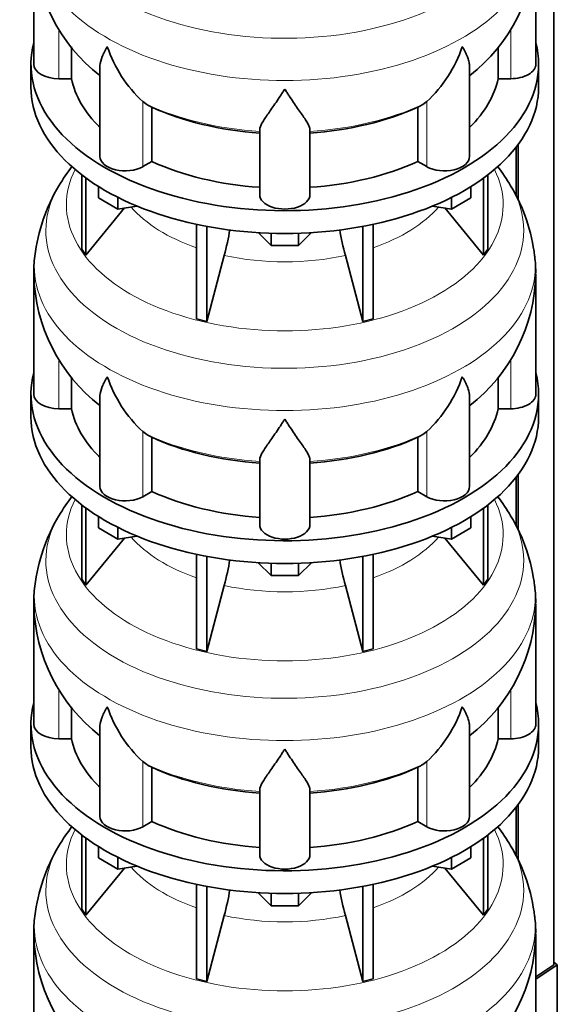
# Model space of a CAD drawing. Header units: millimetres. Extents: x 160 to 756, y -1422 to 1490.
# Tile 5 of 17: x 564 to 756, y -1169 to -816. Entities that reach past the tile are written whole.
import ezdxf

# ---------------------------------------------------------------- set-up
doc = ezdxf.new("R2010")
doc.units = ezdxf.units.MM
for name, color, linetype in [('LOW_134-6', 7, 'Continuous'), ('VSI134_DIFFUSORE', 7, 'Continuous'), ('VSI134_TERMINALE', 7, 'Continuous')]:
    doc.layers.add(name, color=color, linetype=linetype)

# ---------------------------------------------------------------- blocks, each defined once
blk = doc.blocks.new('SE4')
at = {"layer": 'LOW_134-6', "color": 7, "linetype": 'Continuous', "lineweight": 35}
for p, q in [((755.04, -1155.12), (755.04, -432.18)), ((742.3, -860.87), (742.3, -880.71)), ((741.54, -861.86), (741.54, -879.16)), ((741.54, -980.25), (741.54, -997.55)), ((742.3, -979.26), (742.3, -999.1)), ((742.3, -1097.66), (742.3, -1117.5)), ((741.54, -1098.65), (741.54, -1115.94))]:
    blk.add_line(p, q, dxfattribs=at)
at = {"layer": 'VSI134_DIFFUSORE', "color": 7, "linetype": 'Continuous', "lineweight": 35}
for p, q in [((568.62, -789), (568.62, -832.06)), ((748.62, -832.06), (748.62, -789)), ((582.14, -837.26), (582.14, -825.87)), ((735.09, -825.88), (735.09, -837.26)), ((567.62, -832.06), (567.62, -840.22)), ((592.34, -832.99), (592.34, -865.13)), ((724.89, -865.13), (724.89, -832.99)), ((749.62, -840.22), (749.62, -832.06)), ((577.62, -837.26), (582.14, -837.26)), ((735.09, -837.26), (739.62, -837.26)), ((609.13, -846.51), (607.7, -845.46)), ((610.91, -866.95), (610.91, -847.48)), ((706.33, -847.48), (706.33, -866.95)), ((709.53, -845.46), (708.11, -846.51)), ((649.62, -878.83), (649.62, -855.48)), ((667.62, -878.83), (667.62, -855.48)), ((607.7, -868.8), (610.91, -866.95)), ((706.33, -866.95), (709.53, -868.8)), ((585.79, -871.73), (585.79, -898.4)), ((731.44, -871.73), (731.44, -898.4)), ((587.32, -872.87), (587.32, -900.54)), ((591.86, -879.99), (591.86, -875.93)), ((725.37, -879.99), (725.37, -875.93)), ((729.91, -872.87), (729.91, -900.54)), ((598.8, -883.99), (591.86, -879.99)), ((598.8, -883.99), (598.8, -879.82)), ((605.62, -882.94), (598.8, -883.99)), ((718.43, -883.99), (711.61, -882.94)), ((718.43, -883.99), (718.43, -879.82)), ((725.37, -879.99), (718.43, -883.99)), ((587.32, -900.54), (601.18, -883.62)), ((716.05, -883.62), (729.91, -900.54)), ((626.92, -889.47), (626.92, -923.4)), ((690.31, -889.47), (690.31, -923.4)), ((630.61, -890.21), (630.61, -924.29)), ((653.71, -897.12), (649.06, -892.47)), ((653.71, -897.12), (653.71, -892.69)), ((668.17, -892.47), (663.52, -897.12)), ((663.52, -897.12), (663.52, -892.69)), ((686.62, -890.21), (686.62, -924.29)), ((663.52, -897.12), (653.71, -897.12)), ((585.79, -898.4), (587.32, -900.54)), ((630.61, -924.29), (636.89, -900.67)), ((680.34, -900.67), (686.62, -924.29)), ((729.91, -900.54), (731.44, -898.4)), ((568.62, -907.4), (568.62, -950.45)), ((748.62, -950.45), (748.62, -907.4)), ((626.92, -923.4), (630.61, -924.29)), ((686.62, -924.29), (690.31, -923.4)), ((582.14, -955.65), (582.14, -944.26)), ((735.09, -944.27), (735.09, -955.65)), ((567.62, -950.45), (567.62, -958.62)), ((592.34, -951.39), (592.34, -983.52)), ((724.89, -983.52), (724.89, -951.38)), ((749.62, -958.62), (749.62, -950.45)), ((577.62, -955.65), (582.14, -955.65)), ((735.09, -955.65), (739.62, -955.65)), ((609.13, -964.9), (607.7, -963.85)), ((709.53, -963.85), (708.11, -964.9)), ((610.91, -985.35), (610.91, -965.87)), ((706.33, -965.87), (706.33, -985.35)), ((649.62, -997.22), (649.62, -973.87)), ((667.62, -997.22), (667.62, -973.87)), ((607.7, -987.19), (610.91, -985.35)), ((706.33, -985.35), (709.53, -987.19)), ((585.79, -990.12), (585.79, -1016.8)), ((587.32, -991.27), (587.32, -1018.93)), ((729.91, -991.27), (729.91, -1018.93)), ((731.44, -990.12), (731.44, -1016.8)), ((591.86, -998.38), (591.86, -994.32)), ((725.37, -998.38), (725.37, -994.32)), ((598.8, -1002.38), (591.86, -998.38)), ((598.8, -1002.38), (598.8, -998.21)), ((718.43, -1002.38), (718.43, -998.21)), ((725.37, -998.38), (718.43, -1002.38)), ((587.32, -1018.93), (601.18, -1002.02)), ((605.62, -1001.33), (598.8, -1002.38)), ((718.43, -1002.38), (711.61, -1001.33)), ((716.05, -1002.02), (729.91, -1018.93)), ((626.92, -1007.87), (626.92, -1041.79)), ((630.61, -1008.61), (630.61, -1042.68)), ((686.62, -1008.61), (686.62, -1042.68)), ((690.31, -1007.87), (690.31, -1041.79)), ((653.71, -1015.52), (649.06, -1010.87)), ((653.71, -1015.52), (653.71, -1011.08)), ((668.17, -1010.87), (663.52, -1015.52)), ((663.52, -1015.52), (663.52, -1011.08)), ((585.79, -1016.8), (587.32, -1018.93)), ((663.52, -1015.52), (653.71, -1015.52)), ((729.91, -1018.93), (731.44, -1016.8)), ((630.61, -1042.68), (636.89, -1019.06)), ((680.34, -1019.06), (686.62, -1042.68)), ((568.62, -1025.79), (568.62, -1068.84)), ((748.62, -1068.84), (748.62, -1025.79)), ((626.92, -1041.79), (630.61, -1042.68)), ((686.62, -1042.68), (690.31, -1041.79)), ((582.14, -1074.04), (582.14, -1062.65)), ((735.09, -1062.67), (735.09, -1074.04)), ((567.62, -1068.84), (567.62, -1077.01)), ((592.34, -1069.78), (592.34, -1101.91)), ((724.89, -1101.91), (724.89, -1069.77)), ((749.62, -1077.01), (749.62, -1068.84)), ((577.62, -1074.04), (582.14, -1074.04)), ((735.09, -1074.04), (739.62, -1074.04)), ((609.13, -1083.29), (607.7, -1082.24)), ((610.91, -1103.74), (610.91, -1084.26)), ((706.33, -1084.26), (706.33, -1103.74)), ((709.53, -1082.24), (708.11, -1083.29)), ((649.62, -1115.61), (649.62, -1092.26)), ((667.62, -1115.61), (667.62, -1092.26)), ((607.7, -1105.59), (610.91, -1103.74)), ((706.33, -1103.74), (709.53, -1105.59)), ((585.79, -1108.51), (585.79, -1135.19)), ((731.44, -1108.51), (731.44, -1135.19)), ((587.32, -1109.66), (587.32, -1137.32)), ((729.91, -1109.66), (729.91, -1137.32)), ((591.86, -1116.77), (591.86, -1112.71)), ((725.37, -1116.77), (725.37, -1112.71)), ((598.8, -1120.78), (591.86, -1116.77)), ((598.8, -1120.78), (598.8, -1116.6)), ((718.43, -1120.78), (718.43, -1116.6)), ((725.37, -1116.77), (718.43, -1120.78)), ((587.32, -1137.32), (601.18, -1120.41)), ((605.62, -1119.72), (598.8, -1120.78)), ((718.43, -1120.78), (711.61, -1119.72)), ((716.05, -1120.41), (729.91, -1137.32)), ((626.92, -1126.26), (626.92, -1160.19)), ((690.31, -1126.26), (690.31, -1160.19)), ((630.61, -1127), (630.61, -1161.07)), ((653.71, -1133.91), (649.06, -1129.26)), ((653.71, -1133.91), (653.71, -1129.47)), ((668.17, -1129.26), (663.52, -1133.91)), ((663.52, -1133.91), (663.52, -1129.47)), ((686.62, -1127), (686.62, -1161.07)), ((585.79, -1135.19), (587.32, -1137.32)), ((663.52, -1133.91), (653.71, -1133.91)), ((729.91, -1137.32), (731.44, -1135.19)), ((630.61, -1161.07), (636.89, -1137.45)), ((680.34, -1137.45), (686.62, -1161.07)), ((568.62, -1144.18), (568.62, -1187.24)), ((748.62, -1187.24), (748.62, -1144.18)), ((626.92, -1160.19), (630.61, -1161.07)), ((686.62, -1161.07), (690.31, -1160.19))]:
    blk.add_line(p, q, dxfattribs=at)
at = {"layer": 'VSI134_DIFFUSORE', "color": 4, "linetype": 'Continuous', "lineweight": 9}
for p, q in [((577.62, -837.26), (577.62, -819.65)), ((739.62, -837.26), (739.62, -819.59)), ((607.7, -868.8), (607.7, -845.46)), ((709.53, -868.8), (709.53, -845.46)), ((577.62, -955.65), (577.62, -938.04)), ((739.62, -955.65), (739.62, -937.98)), ((607.7, -987.19), (607.7, -963.85)), ((709.53, -987.19), (709.53, -963.85)), ((577.62, -1074.04), (577.62, -1056.43)), ((739.62, -1074.04), (739.62, -1056.38)), ((607.7, -1105.59), (607.7, -1082.24)), ((709.53, -1105.59), (709.53, -1082.24))]:
    blk.add_line(p, q, dxfattribs=at)
at = {"layer": 'VSI134_DIFFUSORE', "color": 7, "linetype": 'Continuous', "lineweight": 35}
for centre, radius, start, end in [((629.88, -787.77), 61.26, 181.3354, 232.1401), ((687.45, -787.85), 61.13, 307.8454, 358.9174), ((640.21, -810.5), 47.73, 198.6373, 227.0857), ((677.03, -810.5), 47.73, 312.9143, 341.3628), ((617.04, -834.11), 14.7, 237.4509, 245.3566), ((700.2, -834.11), 14.7, 294.6434, 302.5491), ((637.31, -911.04), 69.36, 142.3244, 149.3385), ((680.38, -910.74), 68.83, 30.649, 37.5556), ((631.27, -908.08), 62.67, 148.858, 173.4063), ((686.45, -907.82), 62.12, 6.3551, 31.1723), ((547.05, -876.35), 93.08, 344.857, 350.7345), ((768.87, -876.56), 91.75, 189.2948, 195.2315), ((600.7, -906.16), 32.1, 170.5221, 182.5519), ((705.07, -906.44), 43.51, 358.7333, 7.2617), ((629.88, -906.16), 61.26, 181.3354, 232.1401), ((687.45, -906.25), 61.13, 307.8454, 358.9174), ((640.21, -928.89), 47.73, 198.6373, 227.0857), ((677.03, -928.89), 47.73, 312.9143, 341.3628), ((617.04, -952.51), 14.7, 237.4509, 245.3566), ((700.2, -952.51), 14.7, 294.6434, 302.5491), ((637.31, -1029.43), 69.36, 142.3244, 149.3385), ((680.38, -1029.13), 68.83, 30.649, 37.5556), ((631.27, -1026.47), 62.67, 148.858, 173.4063), ((686.45, -1026.21), 62.12, 6.3551, 31.1723), ((547.05, -994.74), 93.08, 344.857, 350.7345), ((768.87, -994.95), 91.75, 189.2948, 195.2315), ((600.7, -1024.55), 32.1, 170.5221, 182.5519), ((705.07, -1024.83), 43.51, 358.7333, 7.2617), ((629.88, -1024.56), 61.26, 181.3354, 232.1401), ((687.45, -1024.64), 61.13, 307.8454, 358.9174), ((640.21, -1047.28), 47.73, 198.6373, 227.0857), ((677.03, -1047.28), 47.73, 312.9143, 341.3628), ((617.04, -1070.9), 14.7, 237.4509, 245.3566), ((700.2, -1070.9), 14.7, 294.6434, 302.5491), ((637.31, -1147.82), 69.36, 142.3244, 149.3385), ((680.38, -1147.52), 68.83, 30.649, 37.5556), ((631.27, -1144.86), 62.67, 148.858, 173.4063), ((686.45, -1144.61), 62.12, 6.3551, 31.1723), ((547.05, -1113.14), 93.08, 344.857, 350.7345), ((768.87, -1113.34), 91.75, 189.2948, 195.2315), ((600.7, -1142.95), 32.1, 170.5221, 182.5519), ((705.07, -1143.22), 43.51, 358.7333, 7.2617), ((629.88, -1142.95), 61.26, 181.3354, 232.1401), ((687.45, -1143.03), 61.13, 307.8454, 358.9174)]:
    blk.add_arc(centre, radius, start, end, dxfattribs=at)
at = {"layer": 'VSI134_DIFFUSORE', "color": 4, "linetype": 'Continuous', "lineweight": 9}
for centre, major_axis, start_param, end_param in [((658.62, -773.29), (85.67, 0), 2.812638, 6.283185), ((658.62, -786.04), (-89.83, 0), 0, 3.208843), ((658.62, -810.59), (-79.5, 0), 0.898849, 1.457346), ((658.62, -810.59), (79.5, 0), 4.82584, 5.384336), ((658.62, -882.49), (-78.3, 0), 0, 3.425204), ((658.62, -882.49), (-78.3, 0), 5.999574, 6.283185), ((658.62, -891.68), (85.67, 0), 2.812638, 6.283185), ((658.62, -891.68), (85.67, 0), 0, 0.329038), ((658.62, -867.37), (-61.63, 0), 0.463231, 1.030574), ((658.62, -867.37), (61.63, 0), 5.252612, 5.819954), ((658.62, -867.37), (-61.63, 0), 1.210556, 1.931037), ((658.62, -904.43), (-89.83, 0), 6.215332, 6.283185), ((658.62, -904.43), (-89.83, 0), 0, 3.208843), ((658.62, -928.98), (-79.5, 0), 0.898849, 1.457346), ((658.62, -928.98), (79.5, 0), 4.82584, 5.384336), ((658.62, -1000.88), (-78.3, 0), 0, 3.425204), ((658.62, -1000.88), (-78.3, 0), 5.999574, 6.283185), ((658.62, -1010.07), (85.67, 0), 2.812638, 6.283185), ((658.62, -1010.07), (85.67, 0), 0, 0.329038), ((658.62, -985.76), (-61.63, 0), 0.463231, 1.030574), ((658.62, -985.76), (61.63, 0), 5.252612, 5.819954), ((658.62, -1022.83), (-89.83, 0), 6.215332, 6.283185), ((658.62, -1022.83), (-89.83, 0), 0, 3.208843), ((658.62, -985.76), (-61.63, 0), 1.210556, 1.931037), ((658.62, -1047.37), (-79.5, 0), 0.898849, 1.457346), ((658.62, -1047.37), (79.5, 0), 4.82584, 5.384336), ((658.62, -1119.27), (-78.3, 0), 0, 3.425204), ((658.62, -1119.27), (-78.3, 0), 5.999574, 6.283185), ((658.62, -1128.46), (85.67, 0), 2.812638, 6.283185), ((658.62, -1128.46), (85.67, 0), 0, 0.329038), ((658.62, -1104.15), (-61.63, 0), 0.463231, 1.030574), ((658.62, -1104.15), (61.63, 0), 5.252612, 5.819954), ((658.62, -1141.22), (-89.83, 0), 6.215332, 6.283185), ((658.62, -1141.22), (-89.83, 0), 0, 3.208843), ((658.62, -1104.15), (-61.63, 0), 1.210556, 1.931037)]:
    blk.add_ellipse(centre, major_axis=major_axis, ratio=0.57735, start_param=start_param, end_param=end_param, dxfattribs=at)
at = {"layer": 'VSI134_DIFFUSORE', "color": 7, "linetype": 'Continuous', "lineweight": 35}
for centre, major_axis, start_param, end_param in [((658.62, -832.06), (91, 0), 2.993207, 6.283185), ((658.62, -832.06), (91, 0), 0, 0.148386), ((577.62, -832.06), (9, 0), 3.141593, 4.712389), ((739.62, -832.06), (-9, 0), 1.570796, 3.141593), ((658.62, -840.22), (-91, 0), 0, 3.141593), ((658.62, -832.06), (-77, 0), 0.117151, 0.534109), ((658.62, -832.06), (77, 0), 5.749077, 6.166034), ((658.62, -812.58), (-77, 0), 0.902549, 1.453645), ((658.62, -812.58), (77, 0), 4.82954, 5.380636), ((601.34, -865.13), (9, 0), 3.141593, 5.497787), ((715.89, -865.13), (-9, 0), 0.785398, 3.141593), ((658.62, -832.06), (-77, 0), 0.902549, 1.453645), ((658.62, -832.06), (77, 0), 4.82954, 5.380636), ((658.62, -878.83), (-9, 0), 0, 3.141593), ((658.62, -950.45), (91, 0), 2.993207, 6.283185), ((658.62, -950.45), (91, 0), 0, 0.148386), ((577.62, -950.45), (9, 0), 3.141593, 4.712389), ((739.62, -950.45), (-9, 0), 1.570796, 3.141593), ((658.62, -950.45), (-77, 0), 0.117151, 0.534109), ((658.62, -950.45), (77, 0), 5.749077, 6.166034), ((658.62, -958.62), (-91, 0), 0, 3.141593), ((658.62, -930.98), (-77, 0), 0.902549, 1.453645), ((658.62, -930.98), (77, 0), 4.82954, 5.380636), ((601.34, -983.52), (9, 0), 3.141593, 5.497787), ((658.62, -950.45), (-77, 0), 0.902549, 1.453645), ((658.62, -950.45), (77, 0), 4.82954, 5.380636), ((715.89, -983.52), (-9, 0), 0.785398, 3.141593), ((658.62, -997.22), (-9, 0), 0, 3.141593), ((658.62, -1068.84), (91, 0), 2.993207, 6.283185), ((658.62, -1068.84), (91, 0), 0, 0.148386), ((577.62, -1068.84), (9, 0), 3.141593, 4.712389), ((739.62, -1068.84), (-9, 0), 1.570796, 3.141593), ((658.62, -1077.01), (-91, 0), 0, 3.141593), ((658.62, -1068.84), (-77, 0), 0.117151, 0.534109), ((658.62, -1068.84), (77, 0), 5.749077, 6.166034), ((658.62, -1049.37), (-77, 0), 0.902549, 1.453645), ((658.62, -1049.37), (77, 0), 4.82954, 5.380636), ((601.34, -1101.91), (9, 0), 3.141593, 5.497787), ((715.89, -1101.91), (-9, 0), 0.785398, 3.141593), ((658.62, -1068.84), (-77, 0), 0.902549, 1.453645), ((658.62, -1068.84), (77, 0), 4.82954, 5.380636), ((658.62, -1115.61), (-9, 0), 0, 3.141593)]:
    blk.add_ellipse(centre, major_axis=major_axis, ratio=0.57735, start_param=start_param, end_param=end_param, dxfattribs=at)
for points, knots in [([(592.34, -833), (592.34, -832.84), (592.35, -832.67), (592.43, -831.49), (592.72, -830.44), (593.39, -828.76), (593.65, -828.19), (594.11, -827.3), (594.27, -827), (594.52, -826.54), (594.65, -826.3), (594.79, -826.07), (594.88, -825.91), (594.93, -825.83), (594.98, -825.75)], [0.4586292, 0.4586292, 0.4586292, 0.4586292, 0.5, 0.5, 0.75, 0.75, 0.875, 0.875, 0.9375, 0.9375, 0.96875, 0.984375, 0.984375, 1, 1, 1, 1]), ([(724.89, -833), (724.89, -832.84), (724.89, -832.69), (724.84, -832.03), (724.75, -831.51), (724.48, -830.45), (724.3, -829.9), (723.85, -828.78), (723.58, -828.2), (723.13, -827.3), (722.97, -827), (722.71, -826.54), (722.62, -826.38), (722.44, -826.07), (722.35, -825.91), (722.26, -825.75)], [0.4604904, 0.4604904, 0.4604904, 0.4604904, 0.5, 0.5, 0.625, 0.625, 0.75, 0.75, 0.875, 0.875, 0.9375, 0.9375, 0.96875, 0.96875, 1, 1, 1, 1]), ([(658.62, -840.97), (658.48, -841.18), (658.35, -841.4), (658.08, -841.82), (657.95, -842.02), (657.55, -842.64), (657.29, -843.05), (656.5, -844.24), (655.99, -845), (654.97, -846.48), (654.48, -847.19), (653.53, -848.54), (653.08, -849.19), (652.23, -850.41), (651.84, -850.99), (651.3, -851.81), (651.13, -852.07), (650.8, -852.59), (650.65, -852.84), (650.24, -853.56), (650.02, -854), (649.71, -854.8), (649.62, -855.16), (649.62, -855.48)], [0, 0, 0, 0, 0.03125, 0.03125, 0.0625, 0.0625, 0.125, 0.125, 0.25, 0.25, 0.375, 0.375, 0.5, 0.5, 0.625, 0.625, 0.6875, 0.6875, 0.75, 0.75, 0.875, 0.875, 1, 1, 1, 1]), ([(667.62, -855.48), (667.62, -855.16), (667.53, -854.8), (667.21, -854), (666.99, -853.56), (666.58, -852.84), (666.43, -852.59), (666.11, -852.08), (665.94, -851.81), (665.4, -850.99), (665, -850.41), (664.15, -849.19), (663.7, -848.55), (662.76, -847.2), (662.26, -846.48), (661.25, -845.01), (660.73, -844.24), (659.94, -843.05), (659.68, -842.64), (659.28, -842.02), (659.15, -841.82), (658.88, -841.4), (658.75, -841.18), (658.62, -840.97)], [0, 0, 0, 0, 0.125, 0.125, 0.25, 0.25, 0.3125, 0.3125, 0.375, 0.375, 0.5, 0.5, 0.625, 0.625, 0.75, 0.75, 0.875, 0.875, 0.9375, 0.9375, 0.96875, 0.96875, 1, 1, 1, 1]), ([(592.34, -951.4), (592.34, -951.23), (592.35, -951.06), (592.43, -949.88), (592.72, -948.83), (593.39, -947.16), (593.65, -946.58), (594.11, -945.69), (594.27, -945.39), (594.52, -944.93), (594.65, -944.7), (594.79, -944.46), (594.88, -944.3), (594.93, -944.22), (594.98, -944.14)], [0.4586292, 0.4586292, 0.4586292, 0.4586292, 0.5, 0.5, 0.75, 0.75, 0.875, 0.875, 0.9375, 0.9375, 0.96875, 0.984375, 0.984375, 1, 1, 1, 1]), ([(724.89, -951.39), (724.89, -951.24), (724.89, -951.08), (724.84, -950.42), (724.75, -949.91), (724.48, -948.85), (724.3, -948.3), (723.85, -947.17), (723.58, -946.59), (723.13, -945.69), (722.97, -945.39), (722.71, -944.93), (722.62, -944.77), (722.44, -944.46), (722.35, -944.3), (722.26, -944.14)], [0.4604904, 0.4604904, 0.4604904, 0.4604904, 0.5, 0.5, 0.625, 0.625, 0.75, 0.75, 0.875, 0.875, 0.9375, 0.9375, 0.96875, 0.96875, 1, 1, 1, 1]), ([(658.62, -959.36), (658.48, -959.58), (658.35, -959.79), (658.08, -960.21), (657.95, -960.42), (657.55, -961.03), (657.29, -961.44), (656.5, -962.63), (655.99, -963.39), (654.97, -964.87), (654.48, -965.58), (653.53, -966.94), (653.08, -967.58), (652.23, -968.8), (651.84, -969.38), (651.3, -970.2), (651.13, -970.47), (650.8, -970.98), (650.65, -971.23), (650.24, -971.95), (650.02, -972.39), (649.71, -973.19), (649.62, -973.55), (649.62, -973.87)], [0, 0, 0, 0, 0.03125, 0.03125, 0.0625, 0.0625, 0.125, 0.125, 0.25, 0.25, 0.375, 0.375, 0.5, 0.5, 0.625, 0.625, 0.6875, 0.6875, 0.75, 0.75, 0.875, 0.875, 1, 1, 1, 1]), ([(667.62, -973.87), (667.62, -973.55), (667.53, -973.19), (667.21, -972.39), (666.99, -971.95), (666.58, -971.23), (666.43, -970.98), (666.11, -970.47), (665.94, -970.2), (665.4, -969.38), (665, -968.8), (664.15, -967.58), (663.7, -966.94), (662.76, -965.59), (662.26, -964.88), (661.25, -963.4), (660.73, -962.63), (659.94, -961.44), (659.68, -961.03), (659.28, -960.42), (659.15, -960.21), (658.88, -959.79), (658.75, -959.58), (658.62, -959.36)], [0, 0, 0, 0, 0.125, 0.125, 0.25, 0.25, 0.3125, 0.3125, 0.375, 0.375, 0.5, 0.5, 0.625, 0.625, 0.75, 0.75, 0.875, 0.875, 0.9375, 0.9375, 0.96875, 0.96875, 1, 1, 1, 1]), ([(592.34, -1069.79), (592.34, -1069.62), (592.35, -1069.46), (592.43, -1068.27), (592.72, -1067.22), (593.39, -1065.55), (593.65, -1064.97), (594.11, -1064.08), (594.27, -1063.78), (594.52, -1063.32), (594.65, -1063.09), (594.79, -1062.85), (594.88, -1062.69), (594.93, -1062.61), (594.98, -1062.54)], [0.4586292, 0.4586292, 0.4586292, 0.4586292, 0.5, 0.5, 0.75, 0.75, 0.875, 0.875, 0.9375, 0.9375, 0.96875, 0.984375, 0.984375, 1, 1, 1, 1]), ([(724.89, -1069.78), (724.89, -1069.63), (724.89, -1069.47), (724.84, -1068.81), (724.75, -1068.3), (724.48, -1067.24), (724.3, -1066.69), (723.85, -1065.56), (723.58, -1064.98), (723.13, -1064.09), (722.97, -1063.78), (722.71, -1063.32), (722.62, -1063.17), (722.44, -1062.85), (722.35, -1062.69), (722.26, -1062.54)], [0.4604904, 0.4604904, 0.4604904, 0.4604904, 0.5, 0.5, 0.625, 0.625, 0.75, 0.75, 0.875, 0.875, 0.9375, 0.9375, 0.96875, 0.96875, 1, 1, 1, 1]), ([(658.62, -1077.76), (658.48, -1077.97), (658.35, -1078.18), (658.08, -1078.6), (657.95, -1078.81), (657.55, -1079.42), (657.29, -1079.83), (656.5, -1081.02), (655.99, -1081.79), (654.97, -1083.26), (654.48, -1083.98), (653.53, -1085.33), (653.08, -1085.97), (652.23, -1087.19), (651.84, -1087.77), (651.3, -1088.59), (651.13, -1088.86), (650.8, -1089.37), (650.65, -1089.62), (650.24, -1090.34), (650.02, -1090.78), (649.71, -1091.58), (649.62, -1091.94), (649.62, -1092.26)], [0, 0, 0, 0, 0.03125, 0.03125, 0.0625, 0.0625, 0.125, 0.125, 0.25, 0.25, 0.375, 0.375, 0.5, 0.5, 0.625, 0.625, 0.6875, 0.6875, 0.75, 0.75, 0.875, 0.875, 1, 1, 1, 1]), ([(667.62, -1092.26), (667.62, -1091.94), (667.53, -1091.58), (667.21, -1090.78), (666.99, -1090.34), (666.58, -1089.63), (666.43, -1089.37), (666.11, -1088.86), (665.94, -1088.59), (665.4, -1087.77), (665, -1087.2), (664.15, -1085.97), (663.7, -1085.33), (662.76, -1083.98), (662.26, -1083.27), (661.25, -1081.79), (660.73, -1081.02), (659.94, -1079.83), (659.68, -1079.43), (659.28, -1078.81), (659.15, -1078.6), (658.88, -1078.18), (658.75, -1077.97), (658.62, -1077.76)], [0, 0, 0, 0, 0.125, 0.125, 0.25, 0.25, 0.3125, 0.3125, 0.375, 0.375, 0.5, 0.5, 0.625, 0.625, 0.75, 0.75, 0.875, 0.875, 0.9375, 0.9375, 0.96875, 0.96875, 1, 1, 1, 1])]:
    blk.add_open_spline(points, degree=3, knots=knots, dxfattribs=at)
at = {"layer": 'VSI134_TERMINALE', "color": 7, "linetype": 'Continuous', "lineweight": 35}
for p, q in [((756.33, -1155.15), (755.04, -1154.16)), ((755.04, -1155.12), (748.62, -1159.39)), ((748.62, -1160.27), (756.33, -1155.15)), ((756.33, -1155.15), (756.33, -1182.7))]:
    blk.add_line(p, q, dxfattribs=at)

msp = doc.modelspace()

# ---------------------------------------------------------------- block references
msp.add_blockref('SE4', (0, 0))

doc.saveas('drawing.dxf')
